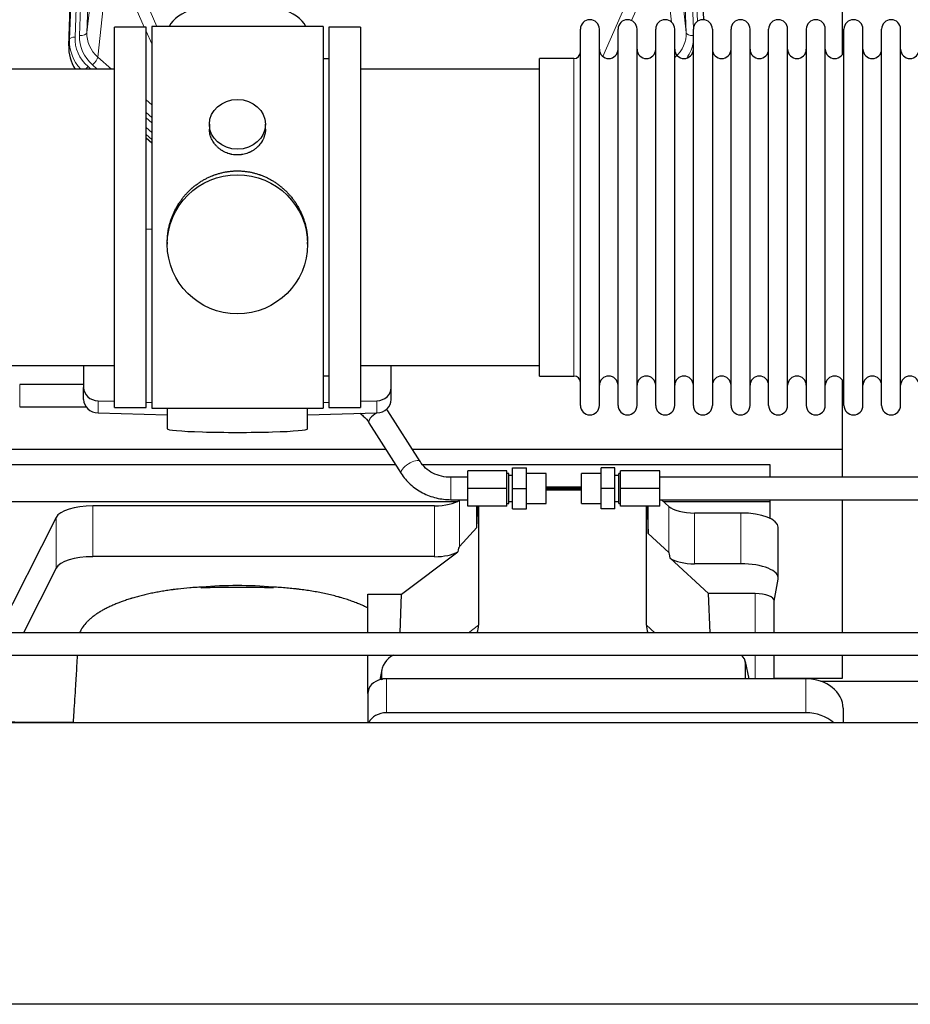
# Model space of a CAD drawing. Header units: inches. Extents: x 0 to 23760, y -13 to 16800.
# Tile 40 of 207: x 4727 to 5205, y 7382 to 7911. Entities that reach past the tile are written whole.
import ezdxf

# ---------------------------------------------------------------- set-up
doc = ezdxf.new("R2010")
doc.units = ezdxf.units.IN
doc.layers.add('254', color=7, linetype='Continuous', true_color=0xffffff)

msp = doc.modelspace()

# ---------------------------------------------------------------- linework, layer by layer
at = {"layer": '254', "color": 110, "linetype": 'Continuous', "lineweight": 13}
for p, q in [((4776.268, 8235.614), (4763.202, 7903.721)), ((5084.729, 7903.721), (5071.663, 8235.614)), ((4753.824, 7900.038), (4766.935, 8233.06)), ((4769.929, 8234.28), (4756.818, 7901.258)), ((4759.21, 7902.094), (4772.276, 8233.988)), ((5088.575, 7905.807), (5075.655, 8233.988)), ((5090.78, 7909.704), (5078.002, 8234.28)), ((4763.202, 7903.721), (4768.449, 7951.127)), ((5079.481, 7951.127), (5084.729, 7903.721)), ((4774.264, 7937.775), (4769.039, 7890.575)), ((5076.814, 7909.341), (5073.666, 7937.775)), ((4794.003, 7906.594), (4785.691, 7925.525)), ((4792.752, 7925.375), (4800.81, 7907.023)), ((5040.022, 7890.856), (5055.178, 7925.375)), ((5062.24, 7925.525), (5055.465, 7910.094)), ((4797.965, 7897.569), (4794.966, 7904.401)), ((4753.443, 7896.601), (4753.824, 7900.038)), ((4766.215, 7886.32), (4768.724, 7884.094)), ((4769.039, 7890.575), (4776.347, 7884.094)), ((5024.465, 7880.123), (5024.465, 7889.744)), ((4763.823, 7885.484), (4765.39, 7884.094)), ((5024.465, 7719.444), (5024.465, 7880.123)), ((4794.965, 7867.579), (4797.965, 7864.918)), ((4794.965, 7860.818), (4797.965, 7858.157)), ((4794.965, 7857.861), (4797.965, 7855.2)), ((4797.965, 7850.129), (4794.965, 7852.79)), ((4794.965, 7847.282), (4797.965, 7844.621)), ((4727.143, 7702.945), (4727.143, 7714.945)), ((4769.186, 7699.677), (4769.186, 7706.141)), ((4918.745, 7699.677), (4918.745, 7706.141)), ((4958.522, 7653.098), (4958.522, 7665.098)), ((4766.33, 7622.523), (4766.33, 7649.777)), ((4949.721, 7622.523), (4949.721, 7649.777)), ((4963.038, 7627.985), (4963.038, 7652.876)), ((5075.402, 7624.827), (5075.402, 7649.491)), ((4746.699, 7616.332), (4746.699, 7643.586)), ((5089.26, 7618.693), (5089.26, 7645.947)), ((5114.094, 7618.693), (5114.094, 7645.947)), ((5121.771, 7602.678), (5121.771, 7581.744)), ((4967.984, 7581.744), (4973.336, 7585.764)), ((5063.372, 7585.858), (5067.826, 7581.744)), ((5121.771, 7569.744), (5121.771, 7557.032)), ((5118.426, 7557.031), (5116.601, 7565.043)), ((4921.197, 7559.732), (4920.549, 7556.569)), ((4923.912, 7557.032), (4923.912, 7538.77)), ((5148.912, 7557.032), (5148.912, 7538.77))]:
    msp.add_line(p, q, dxfattribs=at)
at = {"layer": '254', "color": 2, "linetype": 'Continuous', "lineweight": 25}
for p, q in [((4753.443, 7896.601), (4766.561, 8229.802)), ((5081.369, 8229.802), (5093.937, 7910.59)), ((5168.625, 7892.13), (5168.625, 8117.513)), ((4777.965, 7702.594), (4777.965, 7906.594)), ((4794.965, 7906.594), (4777.965, 7906.594)), ((4794.965, 7702.594), (4794.965, 7906.594)), ((4889.965, 7907.024), (4797.965, 7907.024)), ((4797.965, 7907.024), (4797.965, 7702.164)), ((4889.965, 7907.024), (4889.965, 7702.164)), ((4909.965, 7906.594), (4892.965, 7906.594)), ((4892.965, 7906.594), (4892.965, 7702.594)), ((4909.965, 7906.594), (4909.965, 7702.594)), ((5027.965, 7894.093), (5027.965, 7905.494)), ((5038.165, 7894.093), (5038.165, 7905.494)), ((5048.165, 7894.093), (5048.165, 7905.494)), ((5058.365, 7894.093), (5058.365, 7905.494)), ((5068.365, 7894.093), (5068.365, 7905.494)), ((5078.565, 7894.093), (5078.565, 7905.494)), ((5088.565, 7894.093), (5088.565, 7905.494)), ((5098.765, 7905.494), (5098.765, 7894.093)), ((5108.765, 7894.093), (5108.765, 7905.494)), ((5118.965, 7894.093), (5118.965, 7905.494)), ((5128.965, 7703.694), (5128.965, 7905.494)), ((5139.165, 7703.694), (5139.165, 7905.494)), ((5149.165, 7905.494), (5149.165, 7703.694)), ((5159.365, 7703.694), (5159.365, 7905.494)), ((5169.365, 7703.694), (5169.365, 7905.494)), ((5179.565, 7703.694), (5179.565, 7905.494)), ((5189.565, 7703.694), (5189.565, 7905.494)), ((5199.765, 7703.694), (5199.765, 7905.494)), ((5027.965, 7703.694), (5027.965, 7894.093)), ((5038.165, 7703.694), (5038.165, 7894.093)), ((5048.165, 7703.694), (5048.165, 7894.093)), ((5058.365, 7703.694), (5058.365, 7894.093)), ((5068.365, 7703.694), (5068.365, 7894.093)), ((5078.565, 7703.694), (5078.565, 7894.093)), ((5088.565, 7703.694), (5088.565, 7894.093)), ((5098.765, 7894.093), (5098.765, 7703.694)), ((5108.765, 7703.694), (5108.765, 7894.093)), ((5118.965, 7703.694), (5118.965, 7894.093)), ((4892.965, 7889.594), (4889.965, 7889.594)), ((5024.465, 7889.744), (5005.965, 7889.744)), ((5005.965, 7880.123), (5005.965, 7889.744)), ((4777.965, 7884.094), (4681.965, 7884.094)), ((5005.965, 7884.094), (4909.965, 7884.094)), ((5005.965, 7719.444), (5005.965, 7880.123)), ((4828.918, 7854.463), (4828.918, 7851.89)), ((4859.013, 7851.878), (4859.013, 7854.463)), ((4797.965, 7846.353), (4794.965, 7849.015)), ((4794.965, 7847.015), (4797.965, 7844.353)), ((4797.966, 7798.197), (4794.966, 7798.105)), ((4806.326, 7791.243), (4806.326, 7790.105)), ((4881.605, 7790.105), (4881.605, 7791.243)), ((4681.965, 7725.094), (4777.965, 7725.094)), ((4761.465, 7725.094), (4761.465, 7713.233)), ((4909.965, 7725.094), (5005.965, 7725.094)), ((4926.465, 7713.233), (4926.465, 7725.094)), ((4889.965, 7719.594), (4892.965, 7719.594)), ((5005.965, 7719.444), (5024.465, 7719.444)), ((4761.465, 7714.945), (4727.143, 7714.945)), ((4761.465, 7706.769), (4761.465, 7713.233)), ((4926.465, 7706.769), (4926.465, 7713.233)), ((5168.625, 7680.24), (5168.625, 7717.068)), ((4727.143, 7702.945), (4762.727, 7702.945)), ((4769.186, 7706.141), (4777.966, 7705.869)), ((4777.965, 7702.594), (4794.965, 7702.594)), ((4794.966, 7705.343), (4797.966, 7705.25)), ((4797.965, 7702.164), (4845.277, 7702.164)), ((4806.301, 7702.164), (4806.301, 7691.1)), ((4845.277, 7702.164), (4889.965, 7702.164)), ((4881.629, 7691.1), (4881.629, 7702.164)), ((4889.965, 7705.25), (4892.964, 7705.343)), ((4892.965, 7702.594), (4909.965, 7702.594)), ((4909.965, 7705.869), (4918.745, 7706.141)), ((4769.186, 7699.677), (4806.302, 7698.527)), ((4881.628, 7698.527), (4918.745, 7699.677)), ((4941.931, 7673.651), (4924.611, 7700.84)), ((4914.49, 7694.393), (4931.811, 7667.203)), ((4701.541, 7680.24), (4923.512, 7680.24)), ((4937.733, 7680.24), (5168.625, 7680.24)), ((5168.625, 7665.097), (5168.625, 7680.24)), ((4699.625, 7671.929), (4928.795, 7671.929)), ((4943.361, 7671.929), (5129.625, 7671.929)), ((4991.522, 7659.098), (4991.522, 7670.098)), ((4991.522, 7670.098), (4999.022, 7670.098)), ((4999.022, 7659.098), (4999.022, 7670.098)), ((5039.022, 7659.098), (5039.022, 7670.098)), ((5046.522, 7670.098), (5039.022, 7670.098)), ((5046.522, 7659.098), (5046.522, 7670.098)), ((5129.625, 7671.929), (5129.625, 7665.098)), ((4967.522, 7665.098), (4958.522, 7665.098)), ((4967.522, 7659.098), (4967.522, 7668.598)), ((4988.522, 7668.598), (4967.522, 7668.598)), ((4988.522, 7659.098), (4988.522, 7668.598)), ((4989.522, 7667.098), (4988.522, 7667.098)), ((4989.522, 7651.098), (4989.522, 7667.098)), ((4991.522, 7666.098), (4989.522, 7666.098)), ((5009.522, 7667.098), (4999.022, 7667.098)), ((5009.522, 7651.098), (5009.522, 7667.098)), ((5039.022, 7667.098), (5028.522, 7667.098)), ((5028.522, 7651.098), (5028.522, 7667.098)), ((5048.522, 7666.098), (5046.522, 7666.098)), ((5049.522, 7667.098), (5048.522, 7667.098)), ((5048.522, 7651.098), (5048.522, 7667.098)), ((5049.522, 7659.098), (5049.522, 7668.598)), ((5070.522, 7668.598), (5049.522, 7668.598)), ((5070.522, 7659.098), (5070.522, 7668.598)), ((5226.522, 7665.098), (5070.522, 7665.098)), ((5028.522, 7659.755), (5009.522, 7659.755)), ((4967.522, 7649.598), (4967.522, 7659.098)), ((4988.522, 7659.098), (4967.522, 7659.098)), ((4988.522, 7649.598), (4988.522, 7659.098)), ((4991.522, 7648.098), (4991.522, 7659.098)), ((4991.522, 7659.098), (4999.022, 7659.098)), ((4999.022, 7648.098), (4999.022, 7659.098)), ((5028.522, 7659.101), (5009.522, 7659.101)), ((5009.522, 7659.096), (5028.522, 7659.096)), ((5009.522, 7658.452), (5028.521, 7658.452)), ((5039.022, 7648.098), (5039.022, 7659.098)), ((5046.522, 7659.098), (5039.022, 7659.098)), ((5046.522, 7648.098), (5046.522, 7659.098)), ((5049.522, 7649.598), (5049.522, 7659.098)), ((5070.522, 7659.098), (5049.522, 7659.098)), ((5070.522, 7649.598), (5070.522, 7659.098)), ((4699.625, 7652.126), (4961.818, 7652.126)), ((4949.721, 7649.777), (4766.33, 7649.777)), ((4958.522, 7653.098), (4967.522, 7653.098)), ((4963.339, 7653.098), (4963.038, 7652.876)), ((4988.522, 7649.598), (4967.522, 7649.598)), ((4972.356, 7638.131), (4972.356, 7649.598)), ((4972.356, 7638.131), (4972.909, 7649.598)), ((4973.336, 7649.598), (4973.336, 7585.764)), ((4988.522, 7651.098), (4989.522, 7651.098)), ((4989.522, 7652.098), (4991.522, 7652.098)), ((4999.022, 7651.098), (5009.522, 7651.098)), ((5028.522, 7651.098), (5039.022, 7651.098)), ((5046.522, 7652.098), (5048.522, 7652.098)), ((5048.522, 7651.098), (5049.522, 7651.098)), ((5070.522, 7649.598), (5049.522, 7649.598)), ((5063.372, 7585.858), (5063.372, 7649.598)), ((5063.719, 7649.598), (5064.292, 7634.993)), ((5064.292, 7634.993), (5064.292, 7649.598)), ((5070.522, 7653.098), (5226.522, 7653.098)), ((5075.402, 7649.491), (5071.497, 7653.098)), ((5072.543, 7652.126), (5129.625, 7652.126)), ((5129.625, 7653.099), (5129.625, 7652.126)), ((5129.625, 7652.126), (5129.625, 7643.115)), ((5168.625, 7581.744), (5168.625, 7653.098)), ((4746.699, 7643.586), (4715.235, 7581.745)), ((4991.522, 7648.098), (4999.022, 7648.098)), ((5046.522, 7648.098), (5039.022, 7648.098)), ((5114.094, 7645.947), (5089.26, 7645.947)), ((4963.038, 7627.985), (4972.356, 7638.131)), ((5134.094, 7611.039), (5134.094, 7638.293)), ((5064.292, 7634.993), (5075.402, 7624.827)), ((4949.721, 7622.523), (4766.33, 7622.523)), ((4931.949, 7602.36), (4962.202, 7625.079)), ((5076.131, 7621.657), (5096.681, 7602.678)), ((5114.094, 7618.693), (5089.26, 7618.693)), ((4746.699, 7616.332), (4729.101, 7581.744)), ((5131.979, 7598.641), (5134.05, 7610.53)), ((4913.912, 7581.743), (4913.912, 7602.36)), ((4913.912, 7602.36), (4931.949, 7602.36)), ((4931.346, 7581.744), (4931.949, 7602.36)), ((5121.771, 7602.678), (5096.681, 7602.678)), ((5097.502, 7581.744), (5096.681, 7602.678)), ((5131.979, 7581.743), (5131.979, 7598.771)), ((6190.022, 7581.744), (3288.022, 7581.744)), ((3288.022, 7569.744), (6190.022, 7569.744)), ((4913.912, 7549.096), (4913.912, 7569.743)), ((5131.979, 7557.03), (5131.979, 7569.743)), ((5168.625, 7557.415), (5168.625, 7569.746)), ((5118.568, 7557.031), (5116.463, 7566.274)), ((5116.601, 7557.032), (5116.601, 7565.043)), ((4921.407, 7561.799), (4920.322, 7556.503)), ((4921.197, 7559.732), (4921.197, 7556.435)), ((5148.912, 7557.032), (4923.912, 7557.032)), ((5131.979, 7557.415), (5168.625, 7557.415)), ((5157.006, 7555.675), (5268.94, 7555.675)), ((4913.912, 7549.098), (4913.912, 7533.401)), ((5148.912, 7538.77), (4923.912, 7538.77)), ((5168.912, 7541.164), (5168.912, 7533.4)), ((6326.965, 7533.401), (2972.465, 7533.401)), ((4728.941, 7533.729), (4733.962, 7533.729)), ((4733.962, 7533.729), (4755.837, 7533.729)), ((4733.962, 7533.729), (4733.962, 7533.4)), ((4733.962, 7533.4), (4733.962, 7533.728)), ((6326.965, 7382.376), (2972.465, 7382.376))]:
    msp.add_line(p, q, dxfattribs=at)
for centre, radius, start, end in [((5033.065, 7905.494), 5.1, 0, 180), ((5053.265, 7905.494), 5.1, 0, 180), ((5073.465, 7905.494), 5.1, 0, 180), ((5093.665, 7905.494), 5.1, 0, 180), ((5113.865, 7905.494), 5.1, 0, 180), ((5134.065, 7905.494), 5.1, 0, 180), ((5154.265, 7905.494), 5.1, 0, 180), ((5174.465, 7905.494), 5.1, 0, 180), ((5194.665, 7905.494), 5.1, 0, 180), ((5024.465, 7893.244), 3.5, 270, 0), ((5043.165, 7894.744), 5, 180, 0), ((5063.365, 7894.744), 5, 180, 0), ((5083.565, 7894.744), 5, 180, 0), ((5103.765, 7894.744), 5, 180, 0), ((5123.965, 7894.744), 5, 180, 0), ((5144.165, 7894.744), 5, 180, 0), ((5164.365, 7894.744), 5, 180, 0), ((5184.565, 7894.744), 5, 180, 0), ((5204.765, 7894.744), 5, 180, 0), ((5024.465, 7715.944), 3.5, 0, 90), ((5043.165, 7714.444), 5, 0, 180), ((5063.365, 7714.444), 5, 0, 180), ((5083.565, 7714.444), 5, 0, 180), ((5103.765, 7714.444), 5, 0, 180), ((5123.965, 7714.444), 5, 0, 180), ((5144.165, 7714.444), 5, 0, 180), ((5164.365, 7714.444), 5, 0, 180), ((5184.565, 7714.444), 5, 0, 180), ((5204.765, 7714.444), 5, 0, 180), ((5033.065, 7703.694), 5.1, 180, 0), ((5053.265, 7703.694), 5.1, 180, 0), ((5073.465, 7703.694), 5.1, 180, 0), ((5093.665, 7703.694), 5.1, 180, 0), ((5113.865, 7703.694), 5.1, 180, 0), ((5134.065, 7703.694), 5.1, 180, 0), ((5154.265, 7703.694), 5.1, 180, 0), ((5174.465, 7703.694), 5.1, 180, 0), ((5194.665, 7703.694), 5.1, 180, 0)]:
    msp.add_arc(centre, radius, start, end, dxfattribs=at)
for centre, major_axis, ratio, start_param, end_param in [((4843.965, 7903.052), (-37.64, 0), 0.4617486, 3.372107, 6.0525728), ((4780.465, 7895.792), (-27.038, -0.124), 0.8859493, 6.2442616, 6.7882167), ((4769.465, 7713.233), (-8, 0), 0.8870108, 0, 1.5358897), ((4918.465, 7713.233), (-8, 0), 0.8870108, 1.6057029, 3.1415927), ((4769.465, 7706.769), (-8, 0), 0.8870108, 0, 1.5358897), ((4918.465, 7706.769), (-8, 0), 0.8870108, 1.6057029, 3.1415927), ((4919.551, 7697.616), (-5.06, -3.224), 0.3659982, 4.6468082, 6.2831853), ((4919.551, 7697.616), (-5.06, -3.224), 0.3659982, 3.1415927, 3.5907422), ((4843.965, 7691.1), (-37.664, 0), 0.0504434, 0, 3.1415927), ((4766.33, 7642.124), (20, 0), 0.3826834, 1.5707963, 2.9492947), ((4949.721, 7655.517), (-15, 0), 0.3826834, 1.5707963, 2.6633841), ((5089.26, 7651.687), (-15, 0), 0.3826834, 0.392691, 1.5707963), ((5114.094, 7638.293), (20, 0), 0.3826834, 0.0000123, 1.5707963), ((4949.721, 7281.753), (-13.469, -346.314), 0.0190642, 3.1640389, 3.2737854), ((4766.33, 7614.869), (20, 0), 0.3826834, 1.5707963, 2.9492947), ((4949.721, 7628.263), (-15, 0), 0.3826834, 1.5707963, 2.5536377), ((5089.26, 7213.219), (13.933, -411.641), 0.0134983, 3.0163009, 3.1283751), ((5089.26, 7624.433), (-15, 0), 0.3826834, 0.5047652, 1.5707963), ((5114.094, 7611.039), (20, 0), 0.3826834, 6.216629, 7.8539816), ((4843.962, 7573.911), (86.5, 0), 0.3826834, 1.3483772, 1.7943795), ((5121.771, 7598.771), (10.208, 0), 0.3826834, 0.0000123, 1.5707963), ((4954.241, 7586.365), (19.053, -1.602), 0.7899984, 6.0790009, 6.3495024), ((5081.783, 7586.365), (-18.368, -1.548), 0.8197595, 6.2141926, 6.4909341), ((4934.237, 7559.653), (13.036, -0.373), 0.8874794, 2.1149132, 3.1669686), ((5109.575, 7564.995), (-7.024, -0.222), 0.8867966, 3.1136042, 3.9723137), ((4923.912, 7549.098), (10, 0), 0.7933958, 1.8474697, 3.1415927), ((4923.912, 7536.238), (0, -20.985), 0.4765235, 3.3133452, 3.4165375), ((4923.912, 7549.098), (10, 0), 0.7933958, 1.5707963, 1.7425489), ((5148.912, 7541.164), (20, 0), 0.7933958, 0, 1.5707963), ((4728.941, 7541.382), (20, 0), 0.3826834, 2.9492947, 4.712389), ((4923.912, 7530.836), (10, 0), 0.7933958, 1.5707963, 2.8124863), ((5148.912, 7522.902), (20, 0), 0.7933958, 0.722959, 1.5707963)]:
    msp.add_ellipse(centre, major_axis=major_axis, ratio=ratio, start_param=start_param, end_param=end_param, dxfattribs=at)
at = {"layer": '254', "color": 110, "linetype": 'Continuous', "lineweight": 13}
for centre, major_axis, ratio, start_param, end_param in [((4759.21, 7903.941), (-3.997, 0.157), 0.4614673, 1.5889619, 3.1073983), ((4783.229, 7903.222), (-20.033, -0.591), 0.8872905, 6.2219242, 7.0410373), ((5064.702, 7903.222), (20.033, -0.591), 0.8872905, 5.5253333, 6.3444464), ((5088.721, 7903.941), (-3.997, -0.157), 0.4614673, 0.0341943, 1.5136497), ((4780.837, 7899.155), (27.029, -0.244), 0.8851019, 3.1148362, 3.8326992), ((4756.818, 7899.873), (-2.998, 0.118), 0.4614673, 4.7305545, 6.248991), ((4780.837, 7900.54), (-24.034, -0.11), 0.8859493, 6.2442616, 7.0633748), ((4783.229, 7901.375), (-24.034, -0.11), 0.8859493, 6.2442616, 7.0633748), ((5064.702, 7901.375), (24.034, -0.11), 0.8859493, 5.722211, 6.1681029), ((4766.215, 7888.167), (-2.654, -2.992), 0.3265056, 1.2180917, 2.7365282), ((4763.823, 7884.099), (-1.991, -2.244), 0.3265056, 4.3596844, 4.9963838), ((4936.871, 7670.427), (-5.06, -3.224), 0.3659982, 3.1521955, 6.2831853)]:
    msp.add_ellipse(centre, major_axis=major_axis, ratio=ratio, start_param=start_param, end_param=end_param, dxfattribs=at)
at = {"layer": '254', "color": 2, "linetype": 'Continuous', "lineweight": 25}
for centre, major_axis, ratio in [((4843.965, 7854.463), (15.048, 0), 0.8870108), ((4843.965, 7790.105), (-37.64, 0), 0.9914449)]:
    msp.add_ellipse(centre, major_axis=major_axis, ratio=ratio, dxfattribs=at)
for points, knots in [([(4859.013, 7851.88), (4859.013, 7851.45), (4858.989, 7851.018), (4858.929, 7850.472), (4858.915, 7850.361), (4858.885, 7850.14), (4858.835, 7849.81), (4858.772, 7849.482), (4858.627, 7848.83), (4858.508, 7848.4), (4858.223, 7847.549), (4858.058, 7847.128), (4857.775, 7846.504), (4857.675, 7846.297), (4857.542, 7846.04), (4857.515, 7845.989), (4857.461, 7845.886), (4857.378, 7845.734), (4857.293, 7845.583), (4857.002, 7845.083), (4856.749, 7844.695), (4856.205, 7843.941), (4855.914, 7843.576), (4855.447, 7843.047), (4855.286, 7842.873), (4855.038, 7842.617), (4854.912, 7842.49), (4854.783, 7842.365), (4854.697, 7842.282), (4854.653, 7842.241), (4854.259, 7841.872), (4853.894, 7841.562), (4853.136, 7840.977), (4852.743, 7840.702), (4851.929, 7840.188), (4851.508, 7839.949), (4850.963, 7839.672), (4850.854, 7839.618), (4850.632, 7839.512), (4850.521, 7839.46), (4850.185, 7839.309), (4849.959, 7839.214), (4849.276, 7838.945), (4848.814, 7838.787), (4847.876, 7838.516), (4847.4, 7838.401), (4846.676, 7838.263), (4846.433, 7838.223), (4846.066, 7838.17), (4845.943, 7838.154), (4845.758, 7838.132), (4845.696, 7838.125), (4845.572, 7838.112), (4845.511, 7838.106), (4844.955, 7838.053), (4844.462, 7838.03), (4843.48, 7838.03), (4842.99, 7838.053), (4842.012, 7838.144), (4841.525, 7838.213), (4840.917, 7838.328), (4840.795, 7838.352), (4840.553, 7838.404), (4840.19, 7838.486), (4839.833, 7838.58), (4839.127, 7838.784), (4838.665, 7838.942), (4837.759, 7839.298), (4837.315, 7839.497), (4836.663, 7839.826), (4836.448, 7839.941), (4836.129, 7840.122), (4836.024, 7840.183), (4835.814, 7840.309), (4835.71, 7840.372), (4835.197, 7840.696), (4834.802, 7840.972), (4834.045, 7841.555), (4833.682, 7841.863), (4832.988, 7842.511), (4832.657, 7842.851), (4832.302, 7843.252), (4832.263, 7843.297), (4832.186, 7843.387), (4832.07, 7843.522), (4831.808, 7843.842), (4831.596, 7844.121), (4831.186, 7844.687), (4830.934, 7845.074), (4830.471, 7845.868), (4830.261, 7846.274), (4829.976, 7846.898), (4829.887, 7847.109), (4829.761, 7847.428), (4829.72, 7847.535), (4829.643, 7847.748), (4829.605, 7847.855), (4829.425, 7848.391), (4829.306, 7848.821), (4829.113, 7849.687), (4829.041, 7850.123), (4828.967, 7850.779), (4828.949, 7850.998), (4828.93, 7851.328), (4828.923, 7851.493), (4828.92, 7851.659), (4828.918, 7851.769), (4828.918, 7851.824), (4828.918, 7851.882), (4828.918, 7851.885), (4828.918, 7851.887)], [0, 0, 0, 0, 0.0308202, 0.0308202, 0.0386347, 0.0386347, 0.0464491, 0.062078, 0.062078, 0.0933358, 0.0933358, 0.1245936, 0.1245936, 0.1402226, 0.1402226, 0.1441298, 0.1441298, 0.148037, 0.1558515, 0.1558515, 0.1871093, 0.1871093, 0.2183671, 0.2183671, 0.233996, 0.233996, 0.2418105, 0.2457177, 0.2457177, 0.2496249, 0.2496249, 0.2808827, 0.2808827, 0.3121405, 0.3121405, 0.3433983, 0.3433983, 0.3512128, 0.3512128, 0.3590273, 0.3590273, 0.3746562, 0.3746562, 0.405914, 0.405914, 0.4371718, 0.4371718, 0.4528007, 0.4528007, 0.4606152, 0.4606152, 0.4645224, 0.4645224, 0.4684296, 0.4684296, 0.4996874, 0.4996874, 0.5309452, 0.5309452, 0.5622031, 0.5622031, 0.5700175, 0.5700175, 0.577832, 0.5934609, 0.5934609, 0.6247187, 0.6247187, 0.6559765, 0.6559765, 0.6716054, 0.6716054, 0.6794199, 0.6794199, 0.6872343, 0.6872343, 0.7184921, 0.7184921, 0.7497499, 0.7497499, 0.7810078, 0.7810078, 0.784915, 0.784915, 0.7888222, 0.7966367, 0.8122656, 0.8122656, 0.8435234, 0.8435234, 0.8747812, 0.8747812, 0.8904101, 0.8904101, 0.8982246, 0.8982246, 0.906039, 0.906039, 0.9372968, 0.9372968, 0.9685546, 0.9685546, 0.9841835, 0.9841835, 0.991998, 0.9959052, 0.9959052, 0.9998125, 0.9998125, 1, 1, 1, 1]), ([(4806.326, 7791.196), (4806.326, 7791.208), (4806.325, 7791.835), (4806.357, 7793.076), (4806.494, 7794.917), (4806.723, 7796.754), (4806.937, 7797.978), (4807.12, 7798.894), (4807.201, 7799.276), (4807.289, 7799.658), (4807.324, 7799.81), (4807.342, 7799.887), (4807.397, 7800.115), (4807.583, 7800.876), (4807.959, 7802.227), (4808.545, 7803.996), (4809.213, 7805.73), (4809.963, 7807.431), (4810.796, 7809.098), (4811.406, 7810.187), (4811.805, 7810.86), (4811.886, 7810.994), (4812.048, 7811.261), (4812.295, 7811.66), (4812.547, 7812.054), (4813.061, 7812.833), (4813.769, 7813.853), (4814.897, 7815.324), (4816.091, 7816.738), (4817.353, 7818.095), (4818.238, 7818.961), (4818.92, 7819.596), (4819.265, 7819.91), (4819.616, 7820.218), (4819.852, 7820.422), (4819.971, 7820.524), (4820.565, 7821.026), (4821.532, 7821.804), (4823.03, 7822.894), (4824.574, 7823.906), (4826.164, 7824.842), (4827.803, 7825.701), (4828.927, 7826.221), (4829.783, 7826.591), (4830.213, 7826.771), (4830.649, 7826.943), (4830.868, 7827.028), (4830.941, 7827.056), (4831.087, 7827.112), (4831.744, 7827.36), (4832.994, 7827.791), (4834.776, 7828.306), (4836.577, 7828.73), (4838.395, 7829.061), (4840.232, 7829.3), (4841.469, 7829.396), (4842.402, 7829.445), (4842.869, 7829.463), (4843.416, 7829.474), (4843.652, 7829.476), (4843.808, 7829.477), (4843.887, 7829.477), (4843.965, 7829.477)], [0, 0, 0, 0, 0.0006246, 0.0318551, 0.0630856, 0.0943161, 0.1255465, 0.1255465, 0.1411618, 0.1450656, 0.1450656, 0.1489694, 0.1489694, 0.156777, 0.1880075, 0.219238, 0.2504685, 0.2816989, 0.3129294, 0.3441599, 0.3441599, 0.3519675, 0.3519675, 0.3597751, 0.3753904, 0.3753904, 0.4066209, 0.4378513, 0.4690818, 0.5003123, 0.5315428, 0.5315428, 0.547158, 0.5549656, 0.5549656, 0.5627733, 0.5627733, 0.5940037, 0.6252342, 0.6564647, 0.6876952, 0.7189257, 0.7501562, 0.7501562, 0.7657714, 0.773579, 0.773579, 0.7774828, 0.7774828, 0.7813866, 0.8126171, 0.8438476, 0.8750781, 0.9063086, 0.937539, 0.9687695, 0.9687695, 0.9843848, 0.9921924, 0.9960962, 0.9960962, 1, 1, 1, 1]), ([(4843.965, 7829.477), (4844.593, 7829.477), (4845.842, 7829.444), (4847.699, 7829.3), (4849.539, 7829.06), (4851.362, 7828.728), (4853.169, 7828.303), (4854.362, 7827.957), (4855.253, 7827.674), (4855.549, 7827.576), (4855.918, 7827.448), (4855.992, 7827.422), (4856.14, 7827.37), (4856.36, 7827.291), (4857.166, 7826.996), (4858.461, 7826.472), (4860.143, 7825.693), (4861.78, 7824.834), (4863.374, 7823.896), (4864.923, 7822.878), (4865.927, 7822.147), (4866.545, 7821.672), (4866.668, 7821.577), (4866.913, 7821.384), (4867.278, 7821.093), (4867.637, 7820.797), (4868.347, 7820.196), (4869.271, 7819.374), (4870.592, 7818.08), (4871.85, 7816.726), (4873.044, 7815.311), (4873.798, 7814.327), (4874.347, 7813.574), (4874.618, 7813.193), (4874.882, 7812.807), (4875.057, 7812.548), (4875.144, 7812.417), (4875.573, 7811.764), (4876.233, 7810.707), (4877.142, 7809.085), (4877.97, 7807.426), (4878.717, 7805.731), (4879.385, 7804), (4879.775, 7802.821), (4880.047, 7801.928), (4880.178, 7801.479), (4880.321, 7800.951), (4880.381, 7800.723), (4880.42, 7800.572), (4880.439, 7800.496), (4880.611, 7799.812), (4880.886, 7798.595), (4881.206, 7796.765), (4881.435, 7794.93), (4881.573, 7793.092), (4881.605, 7791.844), (4881.605, 7791.21), (4881.605, 7791.19)], [0, 0, 0, 0, 0.0312188, 0.0624376, 0.0936563, 0.1248751, 0.1560939, 0.1873127, 0.1873127, 0.2029221, 0.2029221, 0.2068244, 0.2068244, 0.2107268, 0.2185315, 0.2497502, 0.280969, 0.3121878, 0.3434066, 0.3746254, 0.4058442, 0.4058442, 0.4136489, 0.4136489, 0.4214535, 0.4370629, 0.4370629, 0.4682817, 0.4995005, 0.5307193, 0.5619381, 0.5931568, 0.5931568, 0.6087662, 0.6165709, 0.6165709, 0.6243756, 0.6243756, 0.6555944, 0.6868132, 0.718032, 0.7492507, 0.7804695, 0.8116883, 0.8116883, 0.8272977, 0.8351024, 0.8390047, 0.8390047, 0.8429071, 0.8429071, 0.8741259, 0.9053447, 0.9365634, 0.9677822, 0.999001, 1, 1, 1, 1]), ([(4909.581, 7699.506), (4910.263, 7699.036), (4912.165, 7697.524), (4913.666, 7695.717), (4914.502, 7694.374)], [0, 0, 0, 0, 0.3382507, 1, 1, 1, 1]), ([(4958.522, 7665.098), (4956.755, 7665.085), (4953.413, 7665.45), (4948.697, 7667.172), (4944.72, 7669.957), (4942.754, 7672.325), (4941.919, 7673.669)], [0, 0, 0, 0, 0.2548247, 0.5024818, 0.748671, 1, 1, 1, 1]), ([(4931.823, 7667.185), (4933.214, 7665.017), (4936.486, 7661.125), (4942.97, 7656.507), (4950.562, 7653.726), (4955.82, 7653.107), (4958.522, 7653.098)], [0, 0, 0, 0, 0.2492724, 0.501614, 0.7530283, 1, 1, 1, 1]), ([(4824.783, 7606.189), (4823.71, 7606.137), (4822.641, 7606.077), (4820.511, 7605.94), (4819.45, 7605.862), (4816.279, 7605.604), (4814.18, 7605.396), (4811.577, 7605.091), (4811.057, 7605.028), (4810.279, 7604.93), (4809.891, 7604.88), (4809.373, 7604.812), (4809.115, 7604.777), (4807.954, 7604.62), (4806.933, 7604.472), (4804.915, 7604.161), (4803.917, 7603.998), (4801.944, 7603.656), (4800.969, 7603.476), (4799.041, 7603.103), (4798.088, 7602.908), (4796.206, 7602.503), (4794.345, 7602.082), (4791.622, 7601.404), (4789.851, 7600.921), (4788.54, 7600.547), (4788.105, 7600.421), (4787.566, 7600.26), (4787.458, 7600.228), (4787.244, 7600.163), (4787.136, 7600.13), (4786.815, 7600.032), (4786.602, 7599.967), (4785.543, 7599.636), (4784.714, 7599.366), (4782.279, 7598.537), (4780.727, 7597.96), (4778.501, 7597.059), (4777.051, 7596.447), (4774.979, 7595.493), (4773.666, 7594.834), (4772.387, 7594.163), (4771.765, 7593.821), (4770.859, 7593.3), (4770.562, 7593.124), (4770.196, 7592.903), (4770.123, 7592.859), (4769.978, 7592.77), (4769.761, 7592.637), (4769.547, 7592.503), (4768.843, 7592.056), (4767.759, 7591.333), (4766.264, 7590.229), (4764.896, 7589.104), (4764.069, 7588.341), (4763.284, 7587.571), (4762.913, 7587.183), (4761.864, 7586.007), (4761.251, 7585.21), (4760.661, 7584.297), (4760.597, 7584.195), (4760.472, 7583.991), (4760.411, 7583.889), (4760.231, 7583.583), (4760.117, 7583.378), (4759.794, 7582.765), (4759.603, 7582.355), (4759.408, 7581.883), (4759.383, 7581.82), (4759.358, 7581.757)], [0, 0, 0, 0, 0.0331642, 0.0331642, 0.0663284, 0.0663284, 0.1326568, 0.1326568, 0.1492389, 0.1492389, 0.1575299, 0.1616755, 0.165821, 0.165821, 0.1989852, 0.1989852, 0.2321494, 0.2321494, 0.2653136, 0.2653136, 0.2984778, 0.2984778, 0.331642, 0.3648062, 0.3979704, 0.3979704, 0.4145524, 0.4145524, 0.418698, 0.418698, 0.4228435, 0.4228435, 0.4311345, 0.4311345, 0.4642987, 0.4642987, 0.5306271, 0.5306271, 0.5637913, 0.5969555, 0.6301197, 0.6301197, 0.6632839, 0.6632839, 0.679866, 0.679866, 0.6840115, 0.6840115, 0.6881571, 0.6964481, 0.6964481, 0.7296123, 0.7627765, 0.7959407, 0.8291049, 0.8291049, 0.8622691, 0.8622691, 0.9285975, 0.9285975, 0.9368885, 0.9368885, 0.9451796, 0.9451796, 0.9617617, 0.9617617, 0.9949259, 0.9949259, 1, 1, 1, 1]), ([(4863.232, 7605.719), (4862.437, 7605.757), (4861.64, 7605.791), (4860.042, 7605.847), (4859.242, 7605.871), (4858.039, 7605.897), (4857.638, 7605.905), (4856.834, 7605.917), (4856.432, 7605.922), (4855.627, 7605.93), (4855.224, 7605.932), (4854.417, 7605.937), (4854.014, 7605.938), (4853.409, 7605.94), (4853.207, 7605.94), (4852.804, 7605.941), (4852.602, 7605.941), (4851.996, 7605.941), (4851.592, 7605.941), (4850.381, 7605.94), (4849.573, 7605.94), (4847.15, 7605.94), (4845.535, 7605.94), (4842.304, 7605.941), (4840.689, 7605.941), (4837.458, 7605.941), (4835.843, 7605.941), (4834.177, 7605.941), (4834.127, 7605.941), (4834.026, 7605.941), (4833.976, 7605.941), (4833.824, 7605.941), (4833.723, 7605.941), (4833.42, 7605.94), (4833.218, 7605.94), (4832.613, 7605.936), (4832.209, 7605.933), (4831.603, 7605.926), (4831.401, 7605.923), (4830.998, 7605.917), (4830.392, 7605.907), (4829.789, 7605.894), (4827.78, 7605.846), (4826.184, 7605.788), (4824.598, 7605.711)], [0, 0, 0, 0, 0.0625, 0.0625, 0.125, 0.125, 0.15625, 0.15625, 0.1875, 0.1875, 0.21875, 0.21875, 0.25, 0.25, 0.265625, 0.265625, 0.28125, 0.28125, 0.3125, 0.3125, 0.375, 0.375, 0.5, 0.5, 0.625, 0.625, 0.75, 0.75, 0.7539063, 0.7539063, 0.7578125, 0.7578125, 0.765625, 0.765625, 0.78125, 0.78125, 0.8125, 0.8125, 0.828125, 0.828125, 0.84375, 0.875, 0.875, 1, 1, 1, 1]), ([(4913.912, 7595.026), (4913.149, 7595.408), (4912.363, 7595.782), (4910.747, 7596.513), (4909.085, 7597.228), (4907.336, 7597.911), (4905.542, 7598.577), (4904.622, 7598.902), (4902.739, 7599.536), (4901.775, 7599.844), (4900.294, 7600.294), (4899.795, 7600.442), (4899.163, 7600.624), (4899.036, 7600.661), (4898.782, 7600.733), (4898.655, 7600.769), (4898.272, 7600.876), (4898.016, 7600.947), (4896.73, 7601.299), (4895.688, 7601.569), (4893.574, 7602.088), (4891.432, 7602.586), (4889.235, 7603.041), (4887.009, 7603.476), (4885.882, 7603.682), (4883.6, 7604.074), (4882.444, 7604.259), (4880.105, 7604.607), (4878.921, 7604.77), (4877.423, 7604.961), (4876.972, 7605.017), (4876.52, 7605.072), (4876.217, 7605.108), (4876.066, 7605.126), (4875.309, 7605.215), (4874.702, 7605.282), (4872.879, 7605.477), (4871.659, 7605.594), (4869.211, 7605.807), (4867.983, 7605.901), (4865.519, 7606.067), (4864.283, 7606.138), (4863.043, 7606.197)], [0, 0, 0, 0, 0.0625, 0.0625, 0.125, 0.1875, 0.1875, 0.25, 0.25, 0.3125, 0.3125, 0.34375, 0.34375, 0.3515625, 0.3515625, 0.359375, 0.359375, 0.375, 0.375, 0.4375, 0.4375, 0.5, 0.5625, 0.5625, 0.625, 0.625, 0.6875, 0.6875, 0.75, 0.75, 0.765625, 0.7734375, 0.7734375, 0.78125, 0.78125, 0.8125, 0.8125, 0.875, 0.875, 0.9375, 0.9375, 1, 1, 1, 1]), ([(4758.064, 7569.767), (4757.948, 7567.822), (4757.62, 7562.362), (4757.131, 7554.464), (4756.601, 7546.07), (4756.198, 7539.57), (4755.943, 7535.457), (4755.835, 7533.728)], [0, 0, 0, 0, 0.1664964, 0.4647638, 0.662832, 0.8585269, 1, 1, 1, 1])]:
    msp.add_open_spline(points, degree=3, knots=knots, dxfattribs=at)
for points in [[(4824.598, 7605.711), (4824.661, 7605.87), (4824.722, 7606.029), (4824.783, 7606.189)], [(4863.043, 7606.197), (4863.105, 7606.038), (4863.168, 7605.878), (4863.232, 7605.719)]]:
    msp.add_open_spline(points, degree=3, dxfattribs=at)
msp.add_rational_spline([(4921.197, 7556.435), (4921.189, 7556.583), (4921.18, 7556.73)], [0.500000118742, 0.499999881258, 0.500000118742], degree=2, dxfattribs=at)

doc.saveas('drawing.dxf')
